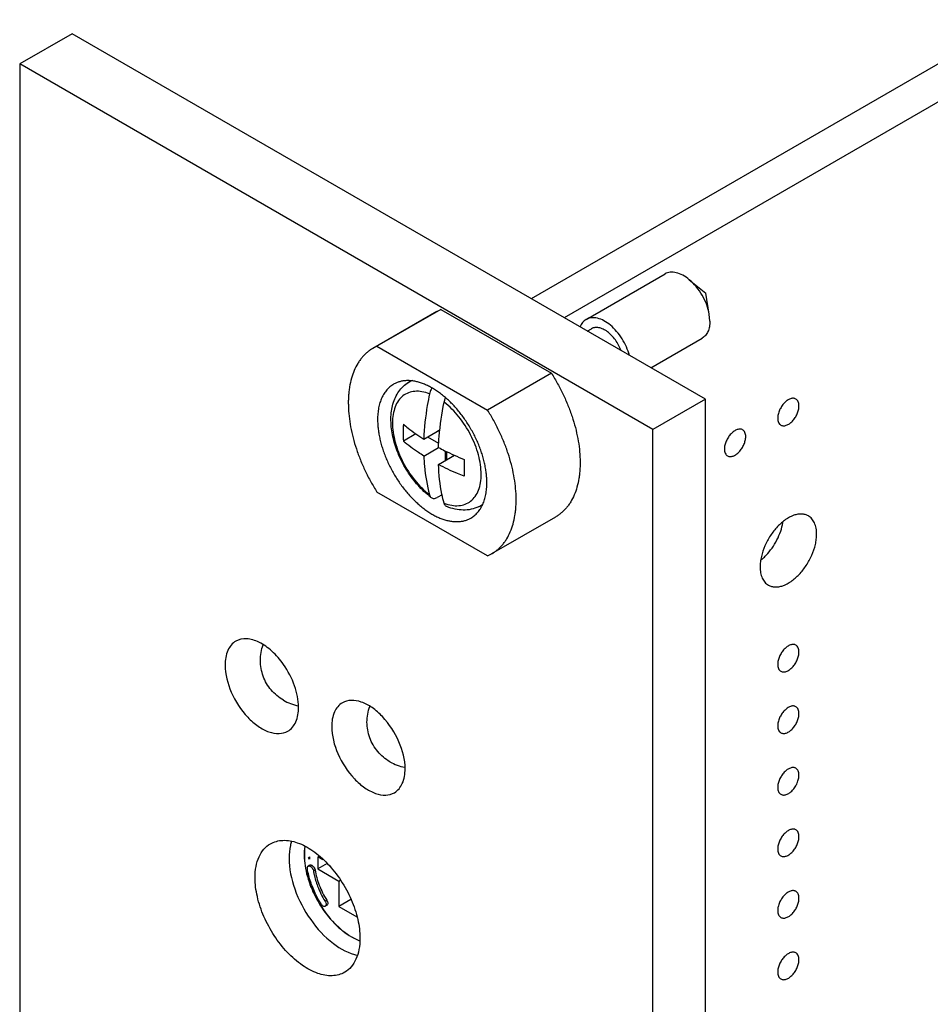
# Model space of a CAD drawing. Header units: inches. Extents: x 0 to 34, y 0 to 22.
# Tile 81 of 176: x 24 to 25.2, y 8.5 to 9.8. Entities that reach past the tile are written whole.
import ezdxf

# ---------------------------------------------------------------- set-up
doc = ezdxf.new("R2010")
doc.units = ezdxf.units.IN
doc.header["$LTSCALE"] = 1.87
doc.header["$MEASUREMENT"] = 0
doc.layers.get('0').update_dxf_attribs({"linetype": 'CONTINUOUS'})
doc.layers.add('02___PRT_ALL_AXES', color=7, linetype='CONTINUOUS')

msp = doc.modelspace()

# ---------------------------------------------------------------- linework, layer by layer
at = {"color": 7, "linetype": 'CONTINUOUS'}
for p, q in [((24.0627, 9.7799), (23.9931, 9.7397)), ((24.9029, 9.2948), (24.0627, 9.7799)), ((23.9931, 9.7397), (23.9931, 4.7707)), ((24.8333, 9.2546), (23.9931, 9.7397)), ((24.7448, 9.4008), (24.8495, 9.4612)), ((24.8816, 9.4535), (24.9033, 9.4355)), ((24.9081, 9.4077), (24.9033, 9.4355)), ((24.5466, 9.4114), (24.4617, 9.3624)), ((24.552, 9.4141), (24.4671, 9.3651)), ((24.5466, 9.4114), (24.552, 9.4141)), ((24.552, 9.4141), (24.6987, 9.3294)), ((24.9089, 9.3985), (24.9081, 9.4077)), ((24.7462, 9.3852), (24.7519, 9.3885)), ((24.8304, 9.3366), (24.8987, 9.376)), ((24.4671, 9.3651), (24.4617, 9.3624)), ((24.4671, 9.3651), (24.6139, 9.2804)), ((24.6987, 9.3294), (24.6139, 9.2804)), ((24.5074, 9.3162), (24.5119, 9.3193)), ((24.5581, 9.2961), (24.5581, 9.2969)), ((24.9029, 9.2948), (24.8333, 9.2546)), ((24.9029, 3.7289), (24.9029, 9.2948)), ((24.5189, 9.2489), (24.5022, 9.2392)), ((24.5293, 9.242), (24.5505, 9.2543)), ((24.5504, 9.253), (24.5481, 9.2529)), ((24.8333, 3.6888), (24.8333, 9.2546)), ((24.5344, 9.245), (24.549, 9.2366)), ((24.5293, 9.2195), (24.5488, 9.2308)), ((24.5581, 9.2137), (24.5581, 9.2261)), ((24.5595, 9.2254), (24.5595, 9.2145)), ((24.5488, 9.2083), (24.57, 9.2205)), ((24.5688, 9.2211), (24.5676, 9.2191)), ((24.6139, 9.0869), (24.4671, 9.1716)), ((24.5537, 9.1679), (24.5469, 9.1644)), ((24.602, 9.1523), (24.6069, 9.1546)), ((24.7041, 9.1386), (24.6192, 9.0896)), ((24.6139, 9.0869), (24.6192, 9.0896)), ((24.3763, 8.687), (24.3777, 8.6878)), ((24.3889, 8.6878), (24.3889, 8.6718)), ((24.3954, 8.684), (24.3889, 8.6878)), ((24.3782, 8.6767), (24.3759, 8.6754)), ((24.3777, 8.6846), (24.3763, 8.687)), ((24.4011, 8.6788), (24.3889, 8.6718)), ((24.3823, 8.6708), (24.3828, 8.6692)), ((24.3828, 8.6692), (24.385, 8.6704)), ((24.3889, 8.6718), (24.4167, 8.6557)), ((24.4167, 8.6557), (24.4187, 8.6568)), ((24.4167, 8.6557), (24.4167, 8.6219)), ((24.3983, 8.629), (24.4006, 8.6303)), ((24.4007, 8.6234), (24.3985, 8.6221)), ((24.4327, 8.6312), (24.4167, 8.6219)), ((24.4167, 8.6219), (24.4404, 8.6082))]:
    msp.add_line(p, q, dxfattribs=at)
for centre, radius, start, end in [((24.5252, 9.2899), 0.0318, 111.2773, 124.0312), ((24.7888, 9.2505), 0.2868, 177.7519, 182.2481), ((24.876, 9.2039), 0.2933, 177.8017, 182.1983), ((24.6057, 9.2522), 0.1102, 230.6821, 232.8482), ((24.5882, 9.1808), 0.0317, 295.9689, 307.8254), ((24.3735, 8.9483), 0.061, 239.9984, 259.8932), ((24.5149, 8.8667), 0.061, 239.9984, 259.8932), ((24.4515, 8.6862), 0.0738, 178.7515, 181.2485), ((24.4985, 8.6917), 0.1182, 201.2536, 212.0438), ((24.5195, 8.7038), 0.1507, 201.937, 211.8654), ((24.5196, 8.7039), 0.1507, 201.905, 211.9115), ((24.3901, 8.6239), 0.00972, 21.2766, 32.0208), ((24.4664, 8.6361), 0.0636, 248.7371, 249.4998), ((24.4666, 8.6362), 0.0637, 248.6996, 249.479)]:
    msp.add_arc(centre, radius, start, end, dxfattribs=at)
for points, knots in [([(24.8816, 9.4535), (24.8789, 9.4558), (24.8735, 9.4596), (24.8648, 9.4631), (24.8578, 9.4638), (24.8527, 9.4628), (24.8505, 9.4618), (24.8495, 9.4612)], [0, 0, 0, 0, 0.300001, 0.563808, 0.792627, 0.89786, 1, 1, 1, 1]), ([(24.9081, 9.4077), (24.9073, 9.412), (24.9049, 9.4207), (24.899, 9.433), (24.8913, 9.4443), (24.8849, 9.4508), (24.8816, 9.4535)], [0, 0, 0, 0, 0.24327, 0.5, 0.756726, 1, 1, 1, 1]), ([(24.7448, 9.4008), (24.743, 9.3997), (24.7396, 9.3968), (24.7375, 9.3929), (24.7367, 9.3908)], [0, 0, 0, 0, 0.479503, 1, 1, 1, 1]), ([(24.8021, 9.353), (24.8011, 9.3569), (24.7983, 9.3645), (24.7926, 9.3753), (24.7855, 9.385), (24.7774, 9.3931), (24.7688, 9.3991), (24.7602, 9.4027), (24.7531, 9.4034), (24.748, 9.4024), (24.7458, 9.4014), (24.7448, 9.4008)], [0, 0, 0, 0, 0.143754, 0.292037, 0.438702, 0.577817, 0.704493, 0.81588, 0.912476, 0.956892, 1, 1, 1, 1]), ([(24.9089, 9.3985), (24.9089, 9.396), (24.9085, 9.3913), (24.9066, 9.3848), (24.9034, 9.3795), (24.9003, 9.3769), (24.8987, 9.376)], [0, 0, 0, 0, 0.289789, 0.549054, 0.782226, 1, 1, 1, 1]), ([(24.7911, 9.3594), (24.7892, 9.3644), (24.7854, 9.3715), (24.7787, 9.3796), (24.7732, 9.3845), (24.7675, 9.388), (24.7618, 9.39), (24.7565, 9.3904), (24.7532, 9.3893), (24.7519, 9.3885)], [0, 0, 0, 0, 0.298415, 0.444454, 0.581526, 0.70588, 0.815683, 0.912044, 1, 1, 1, 1]), ([(24.4617, 9.3624), (24.4604, 9.3616), (24.4578, 9.36), (24.454, 9.3571), (24.4506, 9.3539), (24.4473, 9.3503), (24.4443, 9.3465), (24.4406, 9.3408), (24.4366, 9.333), (24.433, 9.3225), (24.431, 9.3132), (24.4299, 9.3052), (24.4293, 9.299), (24.4291, 9.2926), (24.4292, 9.2837), (24.43, 9.2721), (24.4321, 9.258), (24.4354, 9.2435), (24.4397, 9.2289), (24.4451, 9.2142), (24.4515, 9.1997), (24.4588, 9.1854), (24.4643, 9.1762), (24.4671, 9.1716)], [0, 0, 0, 0, 0.022273, 0.044661, 0.067273, 0.090221, 0.113604, 0.137513, 0.187173, 0.239721, 0.295458, 0.324579, 0.354532, 0.385311, 0.416902, 0.482412, 0.550832, 0.62183, 0.695009, 0.76992, 0.846065, 0.922944, 1, 1, 1, 1]), ([(24.6987, 9.3294), (24.7016, 9.3249), (24.707, 9.3156), (24.7143, 9.3013), (24.7207, 9.2868), (24.7261, 9.2721), (24.7305, 9.2575), (24.7337, 9.243), (24.7359, 9.2289), (24.7367, 9.2174), (24.7367, 9.2085), (24.7365, 9.202), (24.736, 9.1958), (24.7349, 9.1879), (24.7328, 9.1785), (24.7292, 9.1681), (24.7252, 9.1602), (24.7215, 9.1545), (24.7185, 9.1507), (24.7153, 9.1471), (24.7118, 9.1439), (24.7081, 9.1411), (24.7054, 9.1394), (24.7041, 9.1386)], [0, 0, 0, 0, 0.077056, 0.153935, 0.23008, 0.304991, 0.37817, 0.449168, 0.517588, 0.583098, 0.614689, 0.645468, 0.675421, 0.704542, 0.760279, 0.812827, 0.862487, 0.886396, 0.909779, 0.932727, 0.955339, 0.977727, 1, 1, 1, 1]), ([(24.4892, 9.3148), (24.4884, 9.3143), (24.4868, 9.3133), (24.4844, 9.3115), (24.4822, 9.3095), (24.4802, 9.3073), (24.4783, 9.3049), (24.4765, 9.3024), (24.4749, 9.2996), (24.473, 9.2957), (24.4714, 9.2914), (24.4701, 9.2869), (24.4691, 9.2821), (24.4682, 9.2757), (24.468, 9.2705), (24.468, 9.2679)], [0, 0, 0, 0, 0.053904, 0.108067, 0.16274, 0.218164, 0.274563, 0.332139, 0.391074, 0.451524, 0.577392, 0.643054, 0.710606, 0.851479, 1, 1, 1, 1]), ([(24.5359, 9.167), (24.5301, 9.1718), (24.5191, 9.1827), (24.5054, 9.2017), (24.4947, 9.2227), (24.4878, 9.2445), (24.4854, 9.2627), (24.4859, 9.2766), (24.4875, 9.2862), (24.4904, 9.2953), (24.4947, 9.3035), (24.5003, 9.3106), (24.5049, 9.3145), (24.5074, 9.3162)], [0, 0, 0, 0, 0.132334, 0.27047, 0.409402, 0.543875, 0.669884, 0.729254, 0.786285, 0.841346, 0.894972, 0.94769, 1, 1, 1, 1]), ([(24.613, 9.1842), (24.613, 9.1863), (24.6128, 9.1905), (24.6122, 9.197), (24.6113, 9.2036), (24.6099, 9.2103), (24.6082, 9.2172), (24.6061, 9.224), (24.6036, 9.2309), (24.6008, 9.2378), (24.5977, 9.2445), (24.5942, 9.2512), (24.5905, 9.2578), (24.5865, 9.2642), (24.5823, 9.2704), (24.5778, 9.2763), (24.5731, 9.282), (24.5683, 9.2873), (24.5633, 9.2924), (24.5582, 9.297), (24.553, 9.3013), (24.5477, 9.3052), (24.5424, 9.3087), (24.537, 9.3117), (24.5317, 9.3142), (24.5264, 9.3163), (24.5212, 9.3179), (24.5162, 9.319), (24.5112, 9.3196), (24.5064, 9.3196), (24.5017, 9.3192), (24.4973, 9.3183), (24.4931, 9.3168), (24.4905, 9.3155), (24.4892, 9.3148)], [0, 0, 0, 0, 0.030655, 0.062386, 0.095102, 0.128722, 0.163159, 0.198307, 0.234053, 0.270275, 0.306847, 0.343641, 0.380524, 0.417362, 0.454023, 0.490377, 0.526295, 0.561656, 0.596343, 0.630249, 0.663275, 0.695337, 0.726361, 0.756292, 0.785092, 0.812746, 0.839261, 0.864675, 0.889052, 0.912492, 0.935128, 0.957125, 0.978677, 1, 1, 1, 1]), ([(24.5368, 9.3021), (24.5336, 9.3034), (24.5272, 9.3052), (24.5177, 9.3058), (24.5089, 9.3039), (24.5013, 9.2996), (24.4952, 9.2931), (24.4909, 9.2846), (24.4883, 9.2745), (24.4874, 9.2631), (24.4884, 9.2508), (24.4921, 9.2331), (24.5009, 9.211), (24.5163, 9.1872), (24.5296, 9.1737), (24.5368, 9.1682)], [0, 0, 0, 0, 0.055431, 0.105657, 0.152139, 0.197198, 0.243541, 0.293525, 0.34866, 0.409535, 0.47598, 0.547261, 0.699317, 0.854364, 1, 1, 1, 1]), ([(24.5368, 9.3021), (24.5358, 9.297), (24.532, 9.2772), (24.5298, 9.257), (24.5293, 9.242)], [0, 0, 0, 0, 0.258514, 1, 1, 1, 1]), ([(24.5399, 9.3098), (24.5395, 9.3092), (24.5382, 9.3068), (24.5372, 9.3041), (24.5368, 9.3021)], [0, 0, 0, 0, 0.257423, 1, 1, 1, 1]), ([(24.5488, 9.2308), (24.549, 9.2357), (24.5502, 9.2558), (24.5532, 9.2759), (24.5563, 9.2909)], [0, 0, 0, 0, 0.241371, 1, 1, 1, 1]), ([(24.5563, 9.2909), (24.5564, 9.2914), (24.5569, 9.2934), (24.5576, 9.2953), (24.5583, 9.2967)], [0, 0, 0, 0, 0.241457, 1, 1, 1, 1]), ([(24.5563, 9.1569), (24.5595, 9.1557), (24.5659, 9.1538), (24.5755, 9.1533), (24.5842, 9.1551), (24.5918, 9.1594), (24.5979, 9.166), (24.6023, 9.1744), (24.6049, 9.1845), (24.6057, 9.1959), (24.6047, 9.2083), (24.601, 9.226), (24.5922, 9.2481), (24.5768, 9.2719), (24.5635, 9.2853), (24.5563, 9.2909)], [0, 0, 0, 0, 0.055431, 0.105657, 0.152139, 0.197198, 0.243541, 0.293525, 0.34866, 0.409535, 0.47598, 0.547261, 0.699317, 0.854364, 1, 1, 1, 1]), ([(24.6192, 9.0896), (24.6206, 9.0904), (24.6232, 9.0921), (24.6269, 9.0949), (24.6304, 9.0981), (24.6337, 9.1017), (24.6367, 9.1056), (24.6404, 9.1112), (24.6444, 9.1191), (24.648, 9.1295), (24.65, 9.1389), (24.6511, 9.1468), (24.6516, 9.153), (24.6519, 9.1595), (24.6518, 9.1684), (24.651, 9.1799), (24.6489, 9.194), (24.6456, 9.2085), (24.6413, 9.2231), (24.6359, 9.2378), (24.6295, 9.2523), (24.6222, 9.2666), (24.6167, 9.2759), (24.6139, 9.2804)], [0, 0, 0, 0, 0.022273, 0.044661, 0.067273, 0.090221, 0.113604, 0.137513, 0.187173, 0.239721, 0.295458, 0.324579, 0.354532, 0.385311, 0.416902, 0.482412, 0.550832, 0.62183, 0.695009, 0.76992, 0.846065, 0.922944, 1, 1, 1, 1]), ([(24.468, 9.2679), (24.468, 9.2658), (24.4682, 9.2615), (24.4687, 9.2551), (24.4697, 9.2484), (24.4711, 9.2417), (24.4728, 9.2349), (24.4749, 9.228), (24.4774, 9.2211), (24.4802, 9.2143), (24.4833, 9.2075), (24.4867, 9.2008), (24.4905, 9.1942), (24.4945, 9.1878), (24.4987, 9.1817), (24.5032, 9.1757), (24.5078, 9.1701), (24.5127, 9.1647), (24.5177, 9.1597), (24.5228, 9.155), (24.528, 9.1507), (24.5333, 9.1468), (24.5386, 9.1434), (24.544, 9.1403), (24.5493, 9.1378), (24.5545, 9.1357), (24.5597, 9.1341), (24.5648, 9.1331), (24.5698, 9.1325), (24.5746, 9.1324), (24.5792, 9.1328), (24.5837, 9.1338), (24.5879, 9.1352), (24.5905, 9.1365), (24.5917, 9.1372)], [0, 0, 0, 0, 0.030655, 0.062386, 0.095102, 0.128722, 0.163159, 0.198307, 0.234053, 0.270275, 0.306847, 0.343641, 0.380524, 0.417362, 0.454023, 0.490377, 0.526295, 0.561656, 0.596343, 0.630249, 0.663275, 0.695337, 0.726361, 0.756292, 0.785092, 0.812746, 0.839261, 0.864675, 0.889052, 0.912492, 0.935128, 0.957125, 0.978677, 1, 1, 1, 1]), ([(24.5022, 9.2617), (24.5042, 9.26), (24.5129, 9.253), (24.5221, 9.2466), (24.5293, 9.242)], [0, 0, 0, 0, 0.242895, 1, 1, 1, 1]), ([(24.5293, 9.2195), (24.5269, 9.2211), (24.5175, 9.2272), (24.5085, 9.2339), (24.5022, 9.2392)], [0, 0, 0, 0, 0.257237, 1, 1, 1, 1]), ([(24.5488, 9.2308), (24.5515, 9.2294), (24.5626, 9.2237), (24.5741, 9.2186), (24.5829, 9.2151)], [0, 0, 0, 0, 0.244265, 1, 1, 1, 1]), ([(24.5293, 9.2195), (24.5295, 9.215), (24.5306, 9.1977), (24.5335, 9.1805), (24.5368, 9.1682)], [0, 0, 0, 0, 0.26184, 1, 1, 1, 1]), ([(24.5563, 9.1569), (24.5552, 9.1609), (24.5512, 9.1778), (24.5493, 9.1951), (24.5488, 9.2083)], [0, 0, 0, 0, 0.238597, 1, 1, 1, 1]), ([(24.5829, 9.1926), (24.5799, 9.1938), (24.5683, 9.1986), (24.557, 9.2039), (24.5488, 9.2083)], [0, 0, 0, 0, 0.255708, 1, 1, 1, 1]), ([(24.5917, 9.1372), (24.5926, 9.1377), (24.5942, 9.1388), (24.5966, 9.1406), (24.5987, 9.1425), (24.6008, 9.1447), (24.6027, 9.1471), (24.6045, 9.1497), (24.6061, 9.1524), (24.608, 9.1564), (24.6096, 9.1606), (24.6108, 9.1651), (24.6119, 9.1699), (24.6128, 9.1763), (24.613, 9.1815), (24.613, 9.1842)], [0, 0, 0, 0, 0.053904, 0.108067, 0.16274, 0.218164, 0.274563, 0.332139, 0.391074, 0.451524, 0.577392, 0.643054, 0.710606, 0.851479, 1, 1, 1, 1]), ([(24.5368, 9.1682), (24.537, 9.1674), (24.5376, 9.166), (24.5386, 9.1648), (24.5392, 9.1644)], [0, 0, 0, 0, 0.52613, 1, 1, 1, 1]), ([(24.5392, 9.1644), (24.5397, 9.164), (24.5408, 9.1635), (24.5427, 9.1632), (24.5448, 9.1635), (24.5462, 9.1641), (24.5469, 9.1644)], [0, 0, 0, 0, 0.222039, 0.45478, 0.711737, 1, 1, 1, 1]), ([(24.5599, 9.1525), (24.5595, 9.1526), (24.5586, 9.1531), (24.5572, 9.1545), (24.5566, 9.1559), (24.5563, 9.1569)], [0, 0, 0, 0, 0.234689, 0.474204, 1, 1, 1, 1]), ([(24.602, 9.1523), (24.5989, 9.1507), (24.5921, 9.1484), (24.5814, 9.1475), (24.5705, 9.1488), (24.5634, 9.151), (24.5599, 9.1525)], [0, 0, 0, 0, 0.242569, 0.487959, 0.739251, 1, 1, 1, 1]), ([(24.343, 8.8955), (24.34, 8.8973), (24.3341, 8.9014), (24.3266, 8.9089), (24.3204, 8.9177), (24.3159, 8.9273), (24.3132, 8.9376), (24.3122, 8.9483), (24.3131, 8.9589), (24.315, 8.9658), (24.3162, 8.9691)], [0, 0, 0, 0, 0.125018, 0.250026, 0.375017, 0.499996, 0.624974, 0.749965, 0.874976, 1, 1, 1, 1]), ([(24.4844, 8.8139), (24.4814, 8.8156), (24.4755, 8.8197), (24.468, 8.8273), (24.4619, 8.836), (24.4573, 8.8457), (24.4546, 8.856), (24.4536, 8.8666), (24.4545, 8.8772), (24.4564, 8.8841), (24.4576, 8.8874)], [0, 0, 0, 0, 0.125018, 0.250026, 0.375017, 0.499996, 0.624974, 0.749965, 0.874976, 1, 1, 1, 1]), ([(24.3054, 8.66), (24.3054, 8.665), (24.3062, 8.6745), (24.31, 8.6875), (24.3165, 8.6981), (24.3226, 8.7032), (24.3258, 8.705)], [0, 0, 0, 0, 0.289636, 0.549098, 0.782226, 1, 1, 1, 1]), ([(24.3258, 8.705), (24.3307, 8.7079), (24.3431, 8.7111), (24.363, 8.7071), (24.3833, 8.696), (24.4028, 8.6787), (24.42, 8.6567), (24.4335, 8.6317), (24.4423, 8.6057), (24.4446, 8.588), (24.4446, 8.5796)], [0, 0, 0, 0, 0.086933, 0.186404, 0.303796, 0.437614, 0.582118, 0.729437, 0.871179, 1, 1, 1, 1]), ([(24.3536, 8.7079), (24.3531, 8.7062), (24.3512, 8.6991), (24.3505, 8.6917), (24.3505, 8.686)], [0, 0, 0, 0, 0.235072, 1, 1, 1, 1]), ([(24.3715, 8.7014), (24.3708, 8.6974), (24.3703, 8.6888), (24.3715, 8.6755), (24.3746, 8.6615), (24.3778, 8.6522), (24.3796, 8.6475)], [0, 0, 0, 0, 0.222839, 0.46592, 0.7264, 1, 1, 1, 1]), ([(24.3716, 8.7014), (24.371, 8.6974), (24.3705, 8.6888), (24.3721, 8.6705), (24.3761, 8.6567), (24.3798, 8.6477)], [0, 0, 0, 0, 0.223152, 0.466474, 1, 1, 1, 1]), ([(24.3505, 8.686), (24.3505, 8.6722), (24.3568, 8.643), (24.3772, 8.6039), (24.4057, 8.5727), (24.4299, 8.5594), (24.4417, 8.557)], [0, 0, 0, 0, 0.248742, 0.523174, 0.784419, 1, 1, 1, 1]), ([(24.3748, 8.6718), (24.3748, 8.6722), (24.3747, 8.673), (24.3749, 8.674), (24.3753, 8.6749), (24.3757, 8.6753), (24.3759, 8.6754)], [0, 0, 0, 0, 0.299652, 0.563584, 0.792806, 1, 1, 1, 1]), ([(24.3759, 8.6754), (24.3762, 8.6756), (24.3767, 8.6757), (24.3776, 8.6757), (24.3785, 8.6754), (24.3797, 8.6746), (24.3812, 8.6731), (24.382, 8.6716), (24.3823, 8.6708)], [0, 0, 0, 0, 0.088185, 0.184619, 0.294292, 0.418408, 0.700457, 1, 1, 1, 1]), ([(24.3782, 8.6767), (24.3784, 8.6769), (24.3791, 8.6771), (24.3801, 8.6769), (24.3812, 8.6764), (24.3827, 8.6753), (24.3841, 8.6733), (24.3848, 8.6714), (24.385, 8.6704)], [0, 0, 0, 0, 0.086907, 0.184587, 0.29841, 0.428154, 0.716343, 1, 1, 1, 1]), ([(24.3814, 8.6483), (24.3806, 8.6502), (24.3778, 8.6579), (24.3758, 8.6659), (24.3748, 8.6718)], [0, 0, 0, 0, 0.258142, 1, 1, 1, 1]), ([(24.3828, 8.6692), (24.383, 8.6675), (24.3843, 8.6606), (24.3864, 8.6539), (24.3884, 8.6489)], [0, 0, 0, 0, 0.241248, 1, 1, 1, 1]), ([(24.385, 8.6704), (24.3861, 8.6635), (24.3901, 8.6495), (24.3966, 8.6366), (24.4006, 8.6303)], [0, 0, 0, 0, 0.48599, 1, 1, 1, 1]), ([(24.4243, 8.5346), (24.4193, 8.5317), (24.407, 8.5286), (24.3871, 8.5325), (24.3668, 8.5436), (24.3473, 8.5609), (24.3301, 8.5829), (24.3166, 8.6079), (24.3078, 8.6339), (24.3054, 8.6516), (24.3054, 8.66)], [0, 0, 0, 0, 0.086933, 0.186404, 0.303796, 0.437614, 0.582118, 0.729437, 0.871179, 1, 1, 1, 1]), ([(24.393, 8.6252), (24.3918, 8.627), (24.3874, 8.6344), (24.3837, 8.6423), (24.3814, 8.6483)], [0, 0, 0, 0, 0.25162, 1, 1, 1, 1]), ([(24.3915, 8.6243), (24.397, 8.6153), (24.4065, 8.6029), (24.4214, 8.5894), (24.4293, 8.584), (24.4333, 8.5817)], [0, 0, 0, 0, 0.524856, 0.771007, 1, 1, 1, 1]), ([(24.3917, 8.6242), (24.3972, 8.6153), (24.4067, 8.603), (24.4216, 8.5895), (24.4294, 8.584), (24.4334, 8.5817)], [0, 0, 0, 0, 0.52485, 0.770997, 1, 1, 1, 1]), ([(24.3985, 8.6221), (24.3981, 8.6219), (24.3971, 8.6218), (24.3956, 8.6223), (24.3942, 8.6235), (24.3933, 8.6246), (24.393, 8.6252)], [0, 0, 0, 0, 0.187846, 0.415811, 0.691879, 1, 1, 1, 1]), ([(24.3991, 8.6274), (24.3994, 8.6269), (24.3997, 8.6258), (24.3997, 8.6243), (24.3994, 8.623), (24.3988, 8.6223), (24.3985, 8.6221)], [0, 0, 0, 0, 0.307953, 0.579304, 0.80624, 1, 1, 1, 1]), ([(24.4006, 8.6303), (24.401, 8.6297), (24.4016, 8.6283), (24.402, 8.6263), (24.4018, 8.6246), (24.4011, 8.6237), (24.4007, 8.6234)], [0, 0, 0, 0, 0.306455, 0.585253, 0.814711, 1, 1, 1, 1]), ([(24.4446, 8.5796), (24.4446, 8.5746), (24.4439, 8.5652), (24.44, 8.5521), (24.4336, 8.5415), (24.4275, 8.5364), (24.4243, 8.5346)], [0, 0, 0, 0, 0.289636, 0.549098, 0.782226, 1, 1, 1, 1]), ([(24.4333, 8.5817), (24.4341, 8.5812), (24.4374, 8.5794), (24.4408, 8.5778), (24.4433, 8.5768)], [0, 0, 0, 0, 0.257987, 1, 1, 1, 1]), ([(24.4334, 8.5817), (24.4342, 8.5813), (24.4375, 8.5795), (24.4409, 8.5779), (24.4434, 8.5769)], [0, 0, 0, 0, 0.257931, 1, 1, 1, 1])]:
    msp.add_open_spline(points, degree=3, knots=knots, dxfattribs=at)
at = {"layer": '02___PRT_ALL_AXES', "color": 7, "linetype": 'CONTINUOUS'}
for p, q in [((32.0786, 13.7048), (24.6718, 9.4282)), ((32.1225, 13.6795), (24.7156, 9.4029))]:
    msp.add_line(p, q, dxfattribs=at)
for points, knots in [([(25.023, 9.2952), (25.0225, 9.2955), (25.0214, 9.2959), (25.0196, 9.2962), (25.0177, 9.2961), (25.0149, 9.2953), (25.0113, 9.2934), (25.0074, 9.2899), (25.0039, 9.2854), (25.0011, 9.2803), (24.9993, 9.275), (24.9989, 9.2714), (24.9989, 9.2697)], [0, 0, 0, 0, 0.042842, 0.087441, 0.135298, 0.187275, 0.304489, 0.438213, 0.582466, 0.729664, 0.871609, 1, 1, 1, 1]), ([(25.0271, 9.2861), (25.0271, 9.2871), (25.027, 9.289), (25.0262, 9.2916), (25.0249, 9.2938), (25.0237, 9.2948), (25.023, 9.2952)], [0, 0, 0, 0, 0.288094, 0.548173, 0.782164, 1, 1, 1, 1]), ([(25.003, 9.2606), (25.0035, 9.2603), (25.0046, 9.2598), (25.0064, 9.2596), (25.0083, 9.2597), (25.0111, 9.2605), (25.0147, 9.2624), (25.0186, 9.2659), (25.0221, 9.2704), (25.0249, 9.2755), (25.0266, 9.2808), (25.0271, 9.2843), (25.0271, 9.2861)], [0, 0, 0, 0, 0.042842, 0.087441, 0.135298, 0.187275, 0.304489, 0.438213, 0.582466, 0.729664, 0.871609, 1, 1, 1, 1]), ([(24.9989, 9.2697), (24.9989, 9.2687), (24.999, 9.2668), (24.9998, 9.2641), (25.0011, 9.262), (25.0023, 9.2609), (25.003, 9.2606)], [0, 0, 0, 0, 0.288094, 0.548173, 0.782164, 1, 1, 1, 1]), ([(24.9523, 9.2544), (24.9518, 9.2547), (24.9507, 9.2551), (24.9489, 9.2554), (24.947, 9.2552), (24.9442, 9.2545), (24.9406, 9.2525), (24.9367, 9.249), (24.9332, 9.2446), (24.9304, 9.2395), (24.9286, 9.2342), (24.9281, 9.2306), (24.9281, 9.2289)], [0, 0, 0, 0, 0.042842, 0.087441, 0.135298, 0.187275, 0.304489, 0.438213, 0.582466, 0.729664, 0.871609, 1, 1, 1, 1]), ([(24.9564, 9.2452), (24.9564, 9.2462), (24.9563, 9.2482), (24.9555, 9.2508), (24.9542, 9.253), (24.9529, 9.254), (24.9523, 9.2544)], [0, 0, 0, 0, 0.288094, 0.548173, 0.782164, 1, 1, 1, 1]), ([(24.9323, 9.2197), (24.9328, 9.2195), (24.9339, 9.219), (24.9357, 9.2187), (24.9376, 9.2189), (24.9404, 9.2196), (24.944, 9.2216), (24.9479, 9.2251), (24.9514, 9.2296), (24.9542, 9.2346), (24.9559, 9.2399), (24.9564, 9.2435), (24.9564, 9.2452)], [0, 0, 0, 0, 0.042842, 0.087441, 0.135298, 0.187275, 0.304489, 0.438213, 0.582466, 0.729664, 0.871609, 1, 1, 1, 1]), ([(24.9281, 9.2289), (24.9281, 9.2279), (24.9283, 9.226), (24.9291, 9.2233), (24.9304, 9.2212), (24.9316, 9.2201), (24.9323, 9.2197)], [0, 0, 0, 0, 0.288094, 0.548173, 0.782164, 1, 1, 1, 1]), ([(25.0395, 9.1401), (25.0382, 9.1408), (25.0353, 9.142), (25.0306, 9.1427), (25.0254, 9.1424), (25.018, 9.1404), (25.0085, 9.1352), (24.9981, 9.1259), (24.9888, 9.1141), (24.9815, 9.1006), (24.9775, 9.0887), (24.9758, 9.0793), (24.9755, 9.0747), (24.9755, 9.0725)], [0, 0, 0, 0, 0.042847, 0.087469, 0.135284, 0.18725, 0.304483, 0.438129, 0.582466, 0.72954, 0.871223, 0.937716, 1, 1, 1, 1]), ([(25.0505, 9.1158), (25.0505, 9.1185), (25.0501, 9.1236), (25.048, 9.1306), (25.0445, 9.1363), (25.0412, 9.1391), (25.0395, 9.1401)], [0, 0, 0, 0, 0.289147, 0.54903, 0.782314, 1, 1, 1, 1]), ([(24.9835, 9.0878), (24.9863, 9.0908), (24.9916, 9.0973), (24.9981, 9.1081), (25.003, 9.1195), (25.0051, 9.1274), (25.0057, 9.1313)], [0, 0, 0, 0, 0.250317, 0.50671, 0.759616, 1, 1, 1, 1]), ([(24.9865, 9.0483), (24.9878, 9.0475), (24.9907, 9.0463), (24.9954, 9.0456), (25.0005, 9.046), (25.008, 9.048), (25.0174, 9.0532), (25.0279, 9.0624), (25.0372, 9.0743), (25.0445, 9.0878), (25.0485, 9.0997), (25.0502, 9.1091), (25.0505, 9.1136), (25.0505, 9.1158)], [0, 0, 0, 0, 0.042847, 0.087469, 0.135284, 0.18725, 0.304483, 0.438129, 0.582466, 0.72954, 0.871223, 0.937716, 1, 1, 1, 1]), ([(24.9773, 9.0819), (24.9778, 9.0824), (24.98, 9.0842), (24.982, 9.0862), (24.9835, 9.0878)], [0, 0, 0, 0, 0.244724, 1, 1, 1, 1]), ([(24.9755, 9.0725), (24.9755, 9.0699), (24.9759, 9.0648), (24.978, 9.0577), (24.9815, 9.052), (24.9847, 9.0493), (24.9865, 9.0483)], [0, 0, 0, 0, 0.289147, 0.54903, 0.782314, 1, 1, 1, 1]), ([(24.3431, 8.943), (24.3386, 8.9494), (24.3289, 8.9607), (24.3122, 8.9728), (24.2951, 8.9784), (24.2841, 8.9763), (24.2799, 8.9739)], [0, 0, 0, 0, 0.308475, 0.582374, 0.809612, 1, 1, 1, 1]), ([(24.2799, 8.9739), (24.2753, 8.9712), (24.2673, 8.9611), (24.2657, 8.9489), (24.2657, 8.9423)], [0, 0, 0, 0, 0.449172, 1, 1, 1, 1]), ([(25.023, 8.9686), (25.0225, 8.9689), (25.0214, 8.9694), (25.0196, 8.9696), (25.0177, 8.9695), (25.0149, 8.9687), (25.0113, 8.9668), (25.0074, 8.9633), (25.0039, 8.9588), (25.0011, 8.9537), (24.9993, 8.9484), (24.9989, 8.9448), (24.9989, 8.9431)], [0, 0, 0, 0, 0.042842, 0.087441, 0.135298, 0.187275, 0.304489, 0.438213, 0.582466, 0.729664, 0.871609, 1, 1, 1, 1]), ([(25.0271, 8.9595), (25.0271, 8.9605), (25.027, 8.9624), (25.0262, 8.965), (25.0249, 8.9672), (25.0237, 8.9682), (25.023, 8.9686)], [0, 0, 0, 0, 0.288094, 0.548173, 0.782164, 1, 1, 1, 1]), ([(25.003, 8.934), (25.0035, 8.9337), (25.0046, 8.9332), (25.0064, 8.933), (25.0083, 8.9331), (25.0111, 8.9339), (25.0147, 8.9358), (25.0186, 8.9393), (25.0221, 8.9438), (25.0249, 8.9489), (25.0266, 8.9542), (25.0271, 8.9578), (25.0271, 8.9595)], [0, 0, 0, 0, 0.042842, 0.087441, 0.135298, 0.187275, 0.304489, 0.438213, 0.582466, 0.729664, 0.871609, 1, 1, 1, 1]), ([(24.2657, 8.9423), (24.2657, 8.93), (24.2724, 8.9045), (24.29, 8.8774), (24.3086, 8.8609), (24.3228, 8.8531), (24.3367, 8.8503), (24.3454, 8.8526), (24.3488, 8.8545)], [0, 0, 0, 0, 0.26987, 0.561321, 0.695463, 0.813142, 0.912854, 1, 1, 1, 1]), ([(24.3631, 8.8861), (24.3631, 8.8957), (24.3588, 8.9161), (24.3493, 8.9343), (24.3431, 8.943)], [0, 0, 0, 0, 0.47544, 1, 1, 1, 1]), ([(24.9989, 8.9431), (24.9989, 8.9421), (24.999, 8.9402), (24.9998, 8.9376), (25.0011, 8.9354), (25.0023, 8.9344), (25.003, 8.934)], [0, 0, 0, 0, 0.288094, 0.548173, 0.782164, 1, 1, 1, 1]), ([(24.3488, 8.8545), (24.3535, 8.8572), (24.3615, 8.8673), (24.3631, 8.8795), (24.3631, 8.8861)], [0, 0, 0, 0, 0.449172, 1, 1, 1, 1]), ([(24.4214, 8.8922), (24.4167, 8.8895), (24.4087, 8.8795), (24.4071, 8.8673), (24.4071, 8.8607)], [0, 0, 0, 0, 0.449172, 1, 1, 1, 1]), ([(24.5045, 8.8044), (24.5045, 8.8167), (24.4978, 8.8422), (24.4802, 8.8693), (24.4616, 8.8859), (24.4474, 8.8936), (24.4334, 8.8964), (24.4248, 8.8942), (24.4214, 8.8922)], [0, 0, 0, 0, 0.26987, 0.561321, 0.695463, 0.813142, 0.912854, 1, 1, 1, 1]), ([(25.023, 8.887), (25.0225, 8.8873), (25.0214, 8.8877), (25.0196, 8.888), (25.0177, 8.8878), (25.0149, 8.8871), (25.0113, 8.8851), (25.0074, 8.8816), (25.0039, 8.8772), (25.0011, 8.8721), (24.9993, 8.8668), (24.9989, 8.8632), (24.9989, 8.8615)], [0, 0, 0, 0, 0.042842, 0.087441, 0.135298, 0.187275, 0.304489, 0.438213, 0.582466, 0.729664, 0.871609, 1, 1, 1, 1]), ([(25.0271, 8.8778), (25.0271, 8.8788), (25.027, 8.8807), (25.0262, 8.8834), (25.0249, 8.8856), (25.0237, 8.8866), (25.023, 8.887)], [0, 0, 0, 0, 0.288094, 0.548173, 0.782164, 1, 1, 1, 1]), ([(25.003, 8.8523), (25.0035, 8.852), (25.0046, 8.8516), (25.0064, 8.8513), (25.0083, 8.8515), (25.0111, 8.8522), (25.0147, 8.8542), (25.0186, 8.8577), (25.0221, 8.8622), (25.0249, 8.8672), (25.0266, 8.8725), (25.0271, 8.8761), (25.0271, 8.8778)], [0, 0, 0, 0, 0.042842, 0.087441, 0.135298, 0.187275, 0.304489, 0.438213, 0.582466, 0.729664, 0.871609, 1, 1, 1, 1]), ([(24.4071, 8.8607), (24.4071, 8.8484), (24.4139, 8.8229), (24.4314, 8.7958), (24.45, 8.7792), (24.4642, 8.7715), (24.4782, 8.7687), (24.4868, 8.7709), (24.4903, 8.7729)], [0, 0, 0, 0, 0.26987, 0.561321, 0.695463, 0.813142, 0.912854, 1, 1, 1, 1]), ([(24.9989, 8.8615), (24.9989, 8.8605), (24.999, 8.8586), (24.9998, 8.8559), (25.0011, 8.8538), (25.0023, 8.8527), (25.003, 8.8523)], [0, 0, 0, 0, 0.288094, 0.548173, 0.782164, 1, 1, 1, 1]), ([(25.023, 8.8053), (25.0225, 8.8056), (25.0214, 8.8061), (25.0196, 8.8063), (25.0177, 8.8062), (25.0149, 8.8054), (25.0113, 8.8035), (25.0074, 8.8), (25.0039, 8.7955), (25.0011, 8.7904), (24.9993, 8.7851), (24.9989, 8.7815), (24.9989, 8.7798)], [0, 0, 0, 0, 0.042842, 0.087441, 0.135298, 0.187275, 0.304489, 0.438213, 0.582466, 0.729664, 0.871609, 1, 1, 1, 1]), ([(25.0271, 8.7962), (25.0271, 8.7972), (25.027, 8.7991), (25.0262, 8.8017), (25.0249, 8.8039), (25.0237, 8.8049), (25.023, 8.8053)], [0, 0, 0, 0, 0.288094, 0.548173, 0.782164, 1, 1, 1, 1]), ([(24.4903, 8.7729), (24.4949, 8.7756), (24.5029, 8.7856), (24.5045, 8.7978), (24.5045, 8.8044)], [0, 0, 0, 0, 0.449172, 1, 1, 1, 1]), ([(25.003, 8.7707), (25.0035, 8.7704), (25.0046, 8.7699), (25.0064, 8.7697), (25.0083, 8.7698), (25.0111, 8.7706), (25.0147, 8.7725), (25.0186, 8.776), (25.0221, 8.7805), (25.0249, 8.7856), (25.0266, 8.7909), (25.0271, 8.7945), (25.0271, 8.7962)], [0, 0, 0, 0, 0.042842, 0.087441, 0.135298, 0.187275, 0.304489, 0.438213, 0.582466, 0.729664, 0.871609, 1, 1, 1, 1]), ([(24.9989, 8.7798), (24.9989, 8.7788), (24.999, 8.7769), (24.9998, 8.7743), (25.0011, 8.7721), (25.0023, 8.7711), (25.003, 8.7707)], [0, 0, 0, 0, 0.288094, 0.548173, 0.782164, 1, 1, 1, 1]), ([(25.023, 8.7237), (25.0225, 8.724), (25.0214, 8.7244), (25.0196, 8.7247), (25.0177, 8.7245), (25.0149, 8.7238), (25.0113, 8.7218), (25.0074, 8.7183), (25.0039, 8.7139), (25.0011, 8.7088), (24.9993, 8.7035), (24.9989, 8.6999), (24.9989, 8.6982)], [0, 0, 0, 0, 0.042842, 0.087441, 0.135298, 0.187275, 0.304489, 0.438213, 0.582466, 0.729664, 0.871609, 1, 1, 1, 1]), ([(25.003, 8.689), (25.0035, 8.6888), (25.0046, 8.6883), (25.0064, 8.688), (25.0083, 8.6882), (25.0111, 8.6889), (25.0147, 8.6909), (25.0186, 8.6944), (25.0221, 8.6989), (25.0249, 8.7039), (25.0266, 8.7092), (25.0271, 8.7128), (25.0271, 8.7145)], [0, 0, 0, 0, 0.042842, 0.087441, 0.135298, 0.187275, 0.304489, 0.438213, 0.582466, 0.729664, 0.871609, 1, 1, 1, 1]), ([(25.0271, 8.7145), (25.0271, 8.7155), (25.027, 8.7175), (25.0262, 8.7201), (25.0249, 8.7223), (25.0237, 8.7233), (25.023, 8.7237)], [0, 0, 0, 0, 0.288094, 0.548173, 0.782164, 1, 1, 1, 1]), ([(24.9989, 8.6982), (24.9989, 8.6972), (24.999, 8.6953), (24.9998, 8.6926), (25.0011, 8.6905), (25.0023, 8.6894), (25.003, 8.689)], [0, 0, 0, 0, 0.288094, 0.548173, 0.782164, 1, 1, 1, 1]), ([(25.023, 8.642), (25.0225, 8.6423), (25.0214, 8.6428), (25.0196, 8.643), (25.0177, 8.6429), (25.0149, 8.6421), (25.0113, 8.6402), (25.0074, 8.6367), (25.0039, 8.6322), (25.0011, 8.6271), (24.9993, 8.6218), (24.9989, 8.6183), (24.9989, 8.6165)], [0, 0, 0, 0, 0.042842, 0.087441, 0.135298, 0.187275, 0.304489, 0.438213, 0.582466, 0.729664, 0.871609, 1, 1, 1, 1]), ([(25.0271, 8.6329), (25.0271, 8.6339), (25.027, 8.6358), (25.0262, 8.6385), (25.0249, 8.6406), (25.0237, 8.6417), (25.023, 8.642)], [0, 0, 0, 0, 0.288094, 0.548173, 0.782164, 1, 1, 1, 1]), ([(25.003, 8.6074), (25.0035, 8.6071), (25.0046, 8.6067), (25.0064, 8.6064), (25.0083, 8.6065), (25.0111, 8.6073), (25.0147, 8.6092), (25.0186, 8.6127), (25.0221, 8.6172), (25.0249, 8.6223), (25.0266, 8.6276), (25.0271, 8.6312), (25.0271, 8.6329)], [0, 0, 0, 0, 0.042842, 0.087441, 0.135298, 0.187275, 0.304489, 0.438213, 0.582466, 0.729664, 0.871609, 1, 1, 1, 1]), ([(24.9989, 8.6165), (24.9989, 8.6155), (24.999, 8.6136), (24.9998, 8.611), (25.0011, 8.6088), (25.0023, 8.6078), (25.003, 8.6074)], [0, 0, 0, 0, 0.288094, 0.548173, 0.782164, 1, 1, 1, 1]), ([(25.023, 8.5604), (25.0225, 8.5607), (25.0214, 8.5611), (25.0196, 8.5614), (25.0177, 8.5612), (25.0149, 8.5605), (25.0113, 8.5585), (25.0074, 8.555), (25.0039, 8.5506), (25.0011, 8.5455), (24.9993, 8.5402), (24.9989, 8.5366), (24.9989, 8.5349)], [0, 0, 0, 0, 0.042842, 0.087441, 0.135298, 0.187275, 0.304489, 0.438213, 0.582466, 0.729664, 0.871609, 1, 1, 1, 1]), ([(25.0271, 8.5512), (25.0271, 8.5522), (25.027, 8.5542), (25.0262, 8.5568), (25.0249, 8.559), (25.0237, 8.56), (25.023, 8.5604)], [0, 0, 0, 0, 0.288094, 0.548173, 0.782164, 1, 1, 1, 1]), ([(25.003, 8.5257), (25.0035, 8.5255), (25.0046, 8.525), (25.0064, 8.5247), (25.0083, 8.5249), (25.0111, 8.5256), (25.0147, 8.5276), (25.0186, 8.5311), (25.0221, 8.5356), (25.0249, 8.5406), (25.0266, 8.5459), (25.0271, 8.5495), (25.0271, 8.5512)], [0, 0, 0, 0, 0.042842, 0.087441, 0.135298, 0.187275, 0.304489, 0.438213, 0.582466, 0.729664, 0.871609, 1, 1, 1, 1]), ([(24.9989, 8.5349), (24.9989, 8.5339), (24.999, 8.532), (24.9998, 8.5293), (25.0011, 8.5272), (25.0023, 8.5261), (25.003, 8.5257)], [0, 0, 0, 0, 0.288094, 0.548173, 0.782164, 1, 1, 1, 1])]:
    msp.add_open_spline(points, degree=3, knots=knots, dxfattribs=at)

doc.saveas('drawing.dxf')
